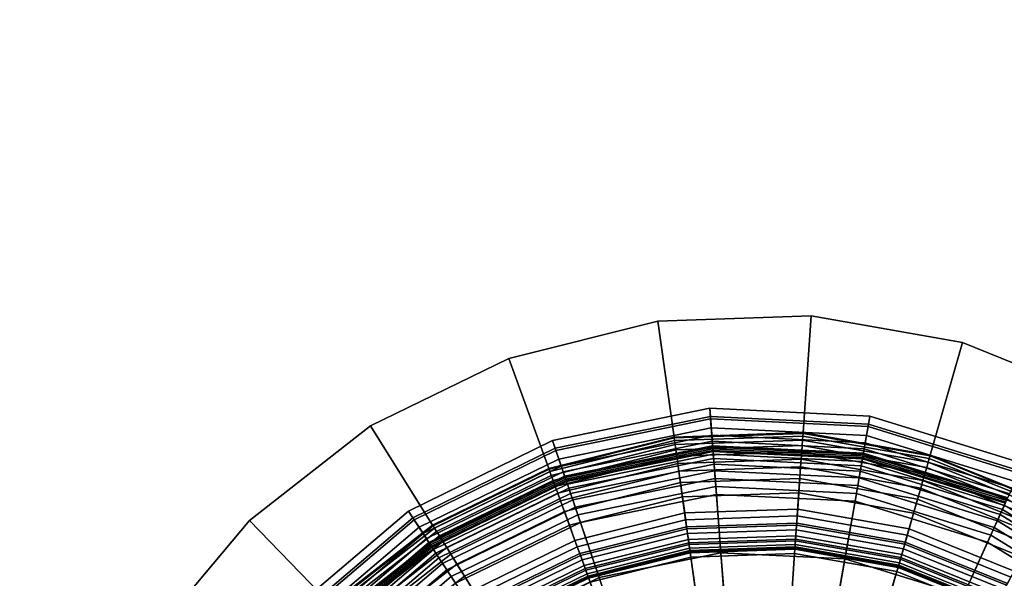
# Model space of a CAD drawing. Extents: x -43.1 to 43.1, y -41.3 to 41.3.
# Tile 98 of 256: x -18 to -16.1, y -7 to -5.9. Entities that reach past the tile are written whole.
import ezdxf

# ---------------------------------------------------------------- set-up
doc = ezdxf.new("R2010")
doc.units = 0
for name, color, linetype in [('LAMP', 7, 'CONTINUOUS'), ('LAMP_SUPPORT', 18, 'CONTINUOUS'), ('METAL_BASE', 254, 'CONTINUOUS')]:
    doc.layers.add(name, color=color, linetype=linetype)

msp = doc.modelspace()

# ---------------------------------------------------------------- linework, layer by layer
at = {"layer": 'LAMP'}
for points in [[(-17.0021, -6.7242, 15.8637), (-16.7025, -6.6626, 15.8637), (-16.7013, -6.6779, 15.9815), (-16.9972, -6.7386, 15.9815)], [(-16.9956, -6.7431, 15.6079), (-16.7009, -6.6826, 15.6079), (-16.7025, -6.6626, 15.8637), (-17.0021, -6.7242, 15.8637)], [(-16.7025, -6.6626, 15.8637), (-16.397, -6.6776, 15.8637), (-16.3996, -6.6926, 15.9815), (-16.7013, -6.6779, 15.9815)], [(-16.7009, -6.6826, 15.6079), (-16.4004, -6.6973, 15.6079), (-16.397, -6.6776, 15.8637), (-16.7025, -6.6626, 15.8637)], [(-16.9972, -6.7386, 15.9815), (-16.7013, -6.6779, 15.9815), (-16.6968, -6.7363, 16.1042), (-16.9783, -6.7941, 16.1042)], [(-16.7013, -6.6779, 15.9815), (-16.3996, -6.6926, 15.9815), (-16.4098, -6.7503, 16.1042), (-16.6968, -6.7363, 16.1042)], [(-16.4004, -6.6973, 15.6079), (-16.113, -6.7863, 15.6079), (-16.1048, -6.768, 15.8637), (-16.397, -6.6776, 15.8637)], [(-16.397, -6.6776, 15.8637), (-16.1048, -6.768, 15.8637), (-16.1111, -6.7819, 15.9815), (-16.3996, -6.6926, 15.9815)], [(-16.9901, -6.7593, 15.3235), (-16.6996, -6.6997, 15.3235), (-16.7009, -6.6826, 15.6079), (-16.9956, -6.7431, 15.6079)], [(-16.9855, -6.7728, 15.0232), (-16.6985, -6.7139, 15.0232), (-16.6996, -6.6997, 15.3235), (-16.9901, -6.7593, 15.3235)], [(-16.6996, -6.6997, 15.3235), (-16.4034, -6.7142, 15.3235), (-16.4004, -6.6973, 15.6079), (-16.7009, -6.6826, 15.6079)], [(-16.6985, -6.7139, 15.0232), (-16.4059, -6.7282, 15.0232), (-16.4034, -6.7142, 15.3235), (-16.6996, -6.6997, 15.3235)], [(-16.3996, -6.6926, 15.9815), (-16.1111, -6.7819, 15.9815), (-16.1353, -6.8353, 16.1042), (-16.4098, -6.7503, 16.1042)], [(-16.4034, -6.7142, 15.3235), (-16.1201, -6.8019, 15.3235), (-16.113, -6.7863, 15.6079), (-16.4004, -6.6973, 15.6079)], [(-16.9818, -6.7837, 14.7202), (-16.6976, -6.7253, 14.7202), (-16.6985, -6.7139, 15.0232), (-16.9855, -6.7728, 15.0232)], [(-16.6976, -6.7253, 14.7202), (-16.4079, -6.7395, 14.7202), (-16.4059, -6.7282, 15.0232), (-16.6985, -6.7139, 15.0232)], [(-16.4059, -6.7282, 15.0232), (-16.126, -6.8149, 15.0232), (-16.1201, -6.8019, 15.3235), (-16.4034, -6.7142, 15.3235)], [(-17.277, -6.8582, 15.8637), (-17.0021, -6.7242, 15.8637), (-16.9972, -6.7386, 15.9815), (-17.2686, -6.871, 15.9815)], [(-17.266, -6.875, 15.6079), (-16.9956, -6.7431, 15.6079), (-17.0021, -6.7242, 15.8637), (-17.277, -6.8582, 15.8637)], [(-16.9791, -6.7918, 14.4272), (-16.697, -6.7339, 14.4272), (-16.6976, -6.7253, 14.7202), (-16.9818, -6.7837, 14.7202)], [(-16.9772, -6.7973, 14.1573), (-16.6965, -6.7397, 14.1573), (-16.697, -6.7339, 14.4272), (-16.9791, -6.7918, 14.4272)], [(-16.9783, -6.7941, 16.1042), (-16.6968, -6.7363, 16.1042), (-16.6898, -6.8267, 16.2234), (-16.9491, -6.8799, 16.2234)], [(-16.697, -6.7339, 14.4272), (-16.4094, -6.7479, 14.4272), (-16.4079, -6.7395, 14.7202), (-16.6976, -6.7253, 14.7202)], [(-16.6965, -6.7397, 14.1573), (-16.4104, -6.7537, 14.1573), (-16.4094, -6.7479, 14.4272), (-16.697, -6.7339, 14.4272)], [(-16.6968, -6.7363, 16.1042), (-16.4098, -6.7503, 16.1042), (-16.4255, -6.8396, 16.2234), (-16.6898, -6.8267, 16.2234)], [(-16.4079, -6.7395, 14.7202), (-16.1307, -6.8253, 14.7202), (-16.126, -6.8149, 15.0232), (-16.4059, -6.7282, 15.0232)], [(-17.2686, -6.871, 15.9815), (-16.9972, -6.7386, 15.9815), (-16.9783, -6.7941, 16.1042), (-17.2365, -6.92, 16.1042)], [(-17.2566, -6.8893, 15.3235), (-16.9901, -6.7593, 15.3235), (-16.9956, -6.7431, 15.6079), (-17.266, -6.875, 15.6079)], [(-16.9762, -6.8002, 13.9233), (-16.6963, -6.7427, 13.9233), (-16.6965, -6.7397, 14.1573), (-16.9772, -6.7973, 14.1573)], [(-16.9756, -6.802, 13.9082), (-16.6961, -6.7447, 13.9082), (-16.6963, -6.7427, 13.9233), (-16.9762, -6.8002, 13.9233)], [(-16.9739, -6.8071, 13.8943), (-16.6957, -6.75, 13.8943), (-16.6961, -6.7447, 13.9082), (-16.9756, -6.802, 13.9082)], [(-16.9712, -6.8148, 13.8822), (-16.6951, -6.7582, 13.8822), (-16.6957, -6.75, 13.8943), (-16.9739, -6.8071, 13.8943)], [(-16.6963, -6.7427, 13.9233), (-16.4109, -6.7567, 13.9233), (-16.4104, -6.7537, 14.1573), (-16.6965, -6.7397, 14.1573)], [(-16.6961, -6.7447, 13.9082), (-16.4112, -6.7586, 13.9082), (-16.4109, -6.7567, 13.9233), (-16.6963, -6.7427, 13.9233)], [(-16.6957, -6.75, 13.8943), (-16.4122, -6.7638, 13.8943), (-16.4112, -6.7586, 13.9082), (-16.6961, -6.7447, 13.9082)], [(-16.6951, -6.7582, 13.8822), (-16.4136, -6.7719, 13.8822), (-16.4122, -6.7638, 13.8943), (-16.6957, -6.75, 13.8943)], [(-16.4098, -6.7503, 16.1042), (-16.1353, -6.8353, 16.1042), (-16.1727, -6.9178, 16.2234), (-16.4255, -6.8396, 16.2234)], [(-16.4112, -6.7586, 13.9082), (-16.1388, -6.843, 13.9082), (-16.138, -6.8412, 13.9233), (-16.4109, -6.7567, 13.9233)], [(-16.4109, -6.7567, 13.9233), (-16.138, -6.8412, 13.9233), (-16.1367, -6.8384, 14.1573), (-16.4104, -6.7537, 14.1573)], [(-16.4104, -6.7537, 14.1573), (-16.1367, -6.8384, 14.1573), (-16.1343, -6.8331, 14.4272), (-16.4094, -6.7479, 14.4272)], [(-16.4094, -6.7479, 14.4272), (-16.1343, -6.8331, 14.4272), (-16.1307, -6.8253, 14.7202), (-16.4079, -6.7395, 14.7202)], [(-17.2488, -6.9013, 15.0232), (-16.9855, -6.7728, 15.0232), (-16.9901, -6.7593, 15.3235), (-17.2566, -6.8893, 15.3235)], [(-17.2426, -6.9108, 14.7202), (-16.9818, -6.7837, 14.7202), (-16.9855, -6.7728, 15.0232), (-17.2488, -6.9013, 15.0232)], [(-16.9677, -6.825, 13.8722), (-16.6943, -6.7689, 13.8722), (-16.6951, -6.7582, 13.8822), (-16.9712, -6.8148, 13.8822)], [(-16.9636, -6.8371, 13.8647), (-16.6933, -6.7816, 13.8647), (-16.6943, -6.7689, 13.8722), (-16.9677, -6.825, 13.8722)], [(-16.6943, -6.7689, 13.8722), (-16.4155, -6.7825, 13.8722), (-16.4136, -6.7719, 13.8822), (-16.6951, -6.7582, 13.8822)], [(-16.6933, -6.7816, 13.8647), (-16.4177, -6.7951, 13.8647), (-16.4155, -6.7825, 13.8722), (-16.6943, -6.7689, 13.8722)], [(-16.4155, -6.7825, 13.8722), (-16.1488, -6.865, 13.8722), (-16.1443, -6.8553, 13.8822), (-16.4136, -6.7719, 13.8822)], [(-16.4136, -6.7719, 13.8822), (-16.1443, -6.8553, 13.8822), (-16.1409, -6.8478, 13.8943), (-16.4122, -6.7638, 13.8943)], [(-16.4122, -6.7638, 13.8943), (-16.1409, -6.8478, 13.8943), (-16.1388, -6.843, 13.9082), (-16.4112, -6.7586, 13.9082)], [(-17.2379, -6.918, 14.4272), (-16.9791, -6.7918, 14.4272), (-16.9818, -6.7837, 14.7202), (-17.2426, -6.9108, 14.7202)], [(-17.2347, -6.9229, 14.1573), (-16.9772, -6.7973, 14.1573), (-16.9791, -6.7918, 14.4272), (-17.2379, -6.918, 14.4272)], [(-17.2365, -6.92, 16.1042), (-16.9783, -6.7941, 16.1042), (-16.9491, -6.8799, 16.2234), (-17.1869, -6.9959, 16.2234)], [(-16.959, -6.8507, 13.8601), (-16.6922, -6.796, 13.8601), (-16.6933, -6.7816, 13.8647), (-16.9636, -6.8371, 13.8647)], [(-16.6922, -6.796, 13.8601), (-16.4202, -6.8093, 13.8601), (-16.4177, -6.7951, 13.8647), (-16.6933, -6.7816, 13.8647)], [(-16.4177, -6.7951, 13.8647), (-16.1541, -6.8767, 13.8647), (-16.1488, -6.865, 13.8722), (-16.4155, -6.7825, 13.8722)], [(-17.233, -6.9255, 13.9233), (-16.9762, -6.8002, 13.9233), (-16.9772, -6.7973, 14.1573), (-17.2347, -6.9229, 14.1573)], [(-17.2319, -6.9271, 13.9082), (-16.9756, -6.802, 13.9082), (-16.9762, -6.8002, 13.9233), (-17.233, -6.9255, 13.9233)], [(-17.229, -6.9315, 13.8943), (-16.9739, -6.8071, 13.8943), (-16.9756, -6.802, 13.9082), (-17.2319, -6.9271, 13.9082)], [(-17.2245, -6.9384, 13.8822), (-16.9712, -6.8148, 13.8822), (-16.9739, -6.8071, 13.8943), (-17.229, -6.9315, 13.8943)], [(-16.9539, -6.8655, 13.8588), (-16.691, -6.8116, 13.8588), (-16.6922, -6.796, 13.8601), (-16.959, -6.8507, 13.8601)], [(-16.875, -7.0973, 13.8664), (-16.6722, -7.0557, 13.8664), (-16.691, -6.8116, 13.8588), (-16.9539, -6.8655, 13.8588)], [(-16.691, -6.8116, 13.8588), (-16.4229, -6.8247, 13.8588), (-16.4202, -6.8093, 13.8601), (-16.6922, -6.796, 13.8601)], [(-16.6722, -7.0557, 13.8664), (-16.4654, -7.0658, 13.8664), (-16.4229, -6.8247, 13.8588), (-16.691, -6.8116, 13.8588)], [(-16.4229, -6.8247, 13.8588), (-16.1665, -6.9041, 13.8588), (-16.16, -6.8898, 13.8601), (-16.4202, -6.8093, 13.8601)], [(-16.4202, -6.8093, 13.8601), (-16.16, -6.8898, 13.8601), (-16.1541, -6.8767, 13.8647), (-16.4177, -6.7951, 13.8647)], [(-17.2187, -6.9474, 13.8722), (-16.9677, -6.825, 13.8722), (-16.9712, -6.8148, 13.8822), (-17.2245, -6.9384, 13.8822)], [(-17.2117, -6.9581, 13.8647), (-16.9636, -6.8371, 13.8647), (-16.9677, -6.825, 13.8722), (-17.2187, -6.9474, 13.8722)], [(-16.9491, -6.8799, 16.2234), (-16.6898, -6.8267, 16.2234), (-16.6813, -6.9376, 16.3306), (-16.9132, -6.9852, 16.3306)], [(-16.6898, -6.8267, 16.2234), (-16.4255, -6.8396, 16.2234), (-16.4449, -6.9492, 16.3306), (-16.6813, -6.9376, 16.3306)], [(-16.4654, -7.0658, 13.8664), (-16.2676, -7.1271, 13.8664), (-16.1665, -6.9041, 13.8588), (-16.4229, -6.8247, 13.8588)], [(-17.2038, -6.9701, 13.8601), (-16.959, -6.8507, 13.8601), (-16.9636, -6.8371, 13.8647), (-17.2117, -6.9581, 13.8647)], [(-17.1952, -6.9832, 13.8588), (-16.9539, -6.8655, 13.8588), (-16.959, -6.8507, 13.8601), (-17.2038, -6.9701, 13.8601)], [(-16.4255, -6.8396, 16.2234), (-16.1727, -6.9178, 16.2234), (-16.2187, -7.0192, 16.3306), (-16.4449, -6.9492, 16.3306)], [(-16.1353, -6.8353, 16.1042), (-15.8905, -6.9859, 16.1042), (-15.9473, -7.0565, 16.2234), (-16.1727, -6.9178, 16.2234)], [(-16.1443, -6.8553, 13.8822), (-15.9043, -7.003, 13.8822), (-15.8991, -6.9966, 13.8943), (-16.1409, -6.8478, 13.8943)], [(-17.5099, -7.0565, 15.8637), (-17.277, -6.8582, 15.8637), (-17.2686, -6.871, 15.9815), (-17.4987, -7.0668, 15.9815)], [(-17.4951, -7.07, 15.6079), (-17.266, -6.875, 15.6079), (-17.277, -6.8582, 15.8637), (-17.5099, -7.0565, 15.8637)], [(-17.0611, -7.1881, 13.8664), (-16.875, -7.0973, 13.8664), (-16.9539, -6.8655, 13.8588), (-17.1952, -6.9832, 13.8588)], [(-16.1541, -6.8767, 13.8647), (-15.919, -7.0213, 13.8647), (-15.911, -7.0113, 13.8722), (-16.1488, -6.865, 13.8722)], [(-16.1488, -6.865, 13.8722), (-15.911, -7.0113, 13.8722), (-15.9043, -7.003, 13.8822), (-16.1443, -6.8553, 13.8822)], [(-17.4987, -7.0668, 15.9815), (-17.2686, -6.871, 15.9815), (-17.2365, -6.92, 16.1042), (-17.4554, -7.1063, 16.1042)], [(-17.4825, -7.0815, 15.3235), (-17.2566, -6.8893, 15.3235), (-17.266, -6.875, 15.6079), (-17.4951, -7.07, 15.6079)], [(-17.1869, -6.9959, 16.2234), (-16.9491, -6.8799, 16.2234), (-16.9132, -6.9852, 16.3306), (-17.126, -7.089, 16.3306)], [(-16.16, -6.8898, 13.8601), (-15.9281, -7.0325, 13.8601), (-15.919, -7.0213, 13.8647), (-16.1541, -6.8767, 13.8647)], [(-17.4719, -7.0912, 15.0232), (-17.2488, -6.9013, 15.0232), (-17.2566, -6.8893, 15.3235), (-17.4825, -7.0815, 15.3235)], [(-17.4635, -7.0988, 14.7202), (-17.2426, -6.9108, 14.7202), (-17.2488, -6.9013, 15.0232), (-17.4719, -7.0912, 15.0232)], [(-16.2676, -7.1271, 13.8664), (-16.0913, -7.2355, 13.8664), (-15.9379, -7.0447, 13.8588), (-16.1665, -6.9041, 13.8588)], [(-16.1665, -6.9041, 13.8588), (-15.9379, -7.0447, 13.8588), (-15.9281, -7.0325, 13.8601), (-16.16, -6.8898, 13.8601)], [(-17.4572, -7.1047, 14.4272), (-17.2379, -6.918, 14.4272), (-17.2426, -6.9108, 14.7202), (-17.4635, -7.0988, 14.7202)], [(-17.4529, -7.1086, 14.1573), (-17.2347, -6.9229, 14.1573), (-17.2379, -6.918, 14.4272), (-17.4572, -7.1047, 14.4272)], [(-17.4554, -7.1063, 16.1042), (-17.2365, -6.92, 16.1042), (-17.1869, -6.9959, 16.2234), (-17.3884, -7.1674, 16.2234)], [(-17.4506, -7.1106, 13.9233), (-17.233, -6.9255, 13.9233), (-17.2347, -6.9229, 14.1573), (-17.4529, -7.1086, 14.1573)], [(-17.4492, -7.112, 13.9082), (-17.2319, -6.9271, 13.9082), (-17.233, -6.9255, 13.9233), (-17.4506, -7.1106, 13.9233)], [(-16.1727, -6.9178, 16.2234), (-15.9473, -7.0565, 16.2234), (-16.0171, -7.1433, 16.3306), (-16.2187, -7.0192, 16.3306)], [(-17.4452, -7.1155, 13.8943), (-17.229, -6.9315, 13.8943), (-17.2319, -6.9271, 13.9082), (-17.4492, -7.112, 13.9082)], [(-17.4392, -7.1211, 13.8822), (-17.2245, -6.9384, 13.8822), (-17.229, -6.9315, 13.8943), (-17.4452, -7.1155, 13.8943)], [(-17.4313, -7.1283, 13.8722), (-17.2187, -6.9474, 13.8722), (-17.2245, -6.9384, 13.8822), (-17.4392, -7.1211, 13.8822)], [(-16.9132, -6.9852, 16.3306), (-16.6813, -6.9376, 16.3306), (-16.672, -7.0579, 16.4176), (-16.8743, -7.0994, 16.4176)], [(-16.6813, -6.9376, 16.3306), (-16.4449, -6.9492, 16.3306), (-16.4658, -7.068, 16.4176), (-16.672, -7.0579, 16.4176)], [(-17.4218, -7.1369, 13.8647), (-17.2117, -6.9581, 13.8647), (-17.2187, -6.9474, 13.8722), (-17.4313, -7.1283, 13.8722)], [(-17.4112, -7.1466, 13.8601), (-17.2038, -6.9701, 13.8601), (-17.2117, -6.9581, 13.8647), (-17.4218, -7.1369, 13.8647)], [(-16.4449, -6.9492, 16.3306), (-16.2187, -7.0192, 16.3306), (-16.2685, -7.129, 16.4176), (-16.4658, -7.068, 16.4176)], [(-17.3996, -7.1572, 13.8588), (-17.1952, -6.9832, 13.8588), (-17.2038, -6.9701, 13.8601), (-17.4112, -7.1466, 13.8601)], [(-17.2188, -7.3223, 13.8664), (-17.0611, -7.1881, 13.8664), (-17.1952, -6.9832, 13.8588), (-17.3996, -7.1572, 13.8588)], [(-17.126, -7.089, 16.3306), (-16.9132, -6.9852, 16.3306), (-16.8743, -7.0994, 16.4176), (-17.0599, -7.1899, 16.4176)]]:
    msp.add_3dface(points, dxfattribs=at)
at = {"layer": 'LAMP_SUPPORT'}
for points in [[(-16.7706, -6.7174, 10.2099), (-17.0095, -6.777, 10.2099), (-17.0089, -6.7786, 10.1948), (-16.7704, -6.7191, 10.1948)], [(-16.7706, -6.7174, 13.6738), (-17.0095, -6.777, 13.6738), (-17.0095, -6.777, 10.2099), (-16.7706, -6.7174, 10.2099)], [(-16.7704, -6.7191, 13.6888), (-17.0089, -6.7786, 13.6888), (-17.0095, -6.777, 13.6738), (-16.7706, -6.7174, 13.6738)], [(-16.7704, -6.7191, 10.1948), (-17.0089, -6.7786, 10.1948), (-17.0072, -6.7832, 10.181), (-16.7697, -6.724, 10.181)], [(-16.7697, -6.724, 13.7026), (-17.0072, -6.7832, 13.7026), (-17.0089, -6.7786, 13.6888), (-16.7704, -6.7191, 13.6888)], [(-16.5246, -6.7088, 10.2099), (-16.7706, -6.7174, 10.2099), (-16.7704, -6.7191, 10.1948), (-16.5247, -6.7105, 10.1948)], [(-16.5246, -6.7088, 13.6738), (-16.7706, -6.7174, 13.6738), (-16.7706, -6.7174, 10.2099), (-16.5246, -6.7088, 10.2099)], [(-16.5247, -6.7105, 13.6888), (-16.7704, -6.7191, 13.6888), (-16.7706, -6.7174, 13.6738), (-16.5246, -6.7088, 13.6738)], [(-16.5247, -6.7105, 10.1948), (-16.7704, -6.7191, 10.1948), (-16.7697, -6.724, 10.181), (-16.5251, -6.7155, 10.181)], [(-16.5251, -6.7155, 13.7026), (-16.7697, -6.724, 13.7026), (-16.7704, -6.7191, 13.6888), (-16.5247, -6.7105, 13.6888)], [(-16.5251, -6.7155, 10.181), (-16.7697, -6.724, 10.181), (-16.7686, -6.7317, 10.1688), (-16.5256, -6.7232, 10.1688)], [(-16.5256, -6.7232, 13.7148), (-16.7686, -6.7317, 13.7148), (-16.7697, -6.724, 13.7026), (-16.5251, -6.7155, 13.7026)], [(-16.284, -6.758, 10.181), (-16.5251, -6.7155, 10.181), (-16.5256, -6.7232, 10.1688), (-16.2861, -6.7654, 10.1688)], [(-16.2861, -6.7654, 13.7148), (-16.5256, -6.7232, 13.7148), (-16.5251, -6.7155, 13.7026), (-16.284, -6.758, 13.7026)], [(-16.2826, -6.7532, 10.1948), (-16.5247, -6.7105, 10.1948), (-16.5251, -6.7155, 10.181), (-16.284, -6.758, 10.181)], [(-16.284, -6.758, 13.7026), (-16.5251, -6.7155, 13.7026), (-16.5247, -6.7105, 13.6888), (-16.2826, -6.7532, 13.6888)], [(-16.2821, -6.7516, 10.2099), (-16.5246, -6.7088, 10.2099), (-16.5247, -6.7105, 10.1948), (-16.2826, -6.7532, 10.1948)], [(-16.2826, -6.7532, 13.6888), (-16.5247, -6.7105, 13.6888), (-16.5246, -6.7088, 13.6738), (-16.2821, -6.7516, 13.6738)], [(-16.2821, -6.7516, 13.6738), (-16.5246, -6.7088, 13.6738), (-16.5246, -6.7088, 10.2099), (-16.2821, -6.7516, 10.2099)], [(-16.7697, -6.724, 10.181), (-17.0072, -6.7832, 10.181), (-17.0046, -6.7905, 10.1688), (-16.7686, -6.7317, 10.1688)], [(-16.7686, -6.7317, 13.7148), (-17.0046, -6.7905, 13.7148), (-17.0072, -6.7832, 13.7026), (-16.7697, -6.724, 13.7026)], [(-16.7686, -6.7317, 10.1688), (-17.0046, -6.7905, 10.1688), (-17.0011, -6.8001, 10.1587), (-16.7672, -6.7418, 10.1587)], [(-16.7672, -6.7418, 13.725), (-17.0011, -6.8001, 13.725), (-17.0046, -6.7905, 13.7148), (-16.7686, -6.7317, 13.7148)], [(-16.5256, -6.7232, 10.1688), (-16.7686, -6.7317, 10.1688), (-16.7672, -6.7418, 10.1587), (-16.5263, -6.7334, 10.1587)], [(-16.5263, -6.7334, 13.725), (-16.7672, -6.7418, 13.725), (-16.7686, -6.7317, 13.7148), (-16.5256, -6.7232, 13.7148)], [(-16.5263, -6.7334, 10.1587), (-16.7672, -6.7418, 10.1587), (-16.7655, -6.7538, 10.1509), (-16.5272, -6.7455, 10.1509)], [(-16.5272, -6.7455, 13.7328), (-16.7655, -6.7538, 13.7328), (-16.7672, -6.7418, 13.725), (-16.5263, -6.7334, 13.725)], [(-16.2889, -6.7752, 10.1587), (-16.5263, -6.7334, 10.1587), (-16.5272, -6.7455, 10.1509), (-16.2923, -6.7869, 10.1509)], [(-16.2923, -6.7869, 13.7328), (-16.5272, -6.7455, 13.7328), (-16.5263, -6.7334, 13.725), (-16.2889, -6.7752, 13.725)], [(-16.2861, -6.7654, 10.1688), (-16.5256, -6.7232, 10.1688), (-16.5263, -6.7334, 10.1587), (-16.2889, -6.7752, 10.1587)], [(-16.2889, -6.7752, 13.725), (-16.5263, -6.7334, 13.725), (-16.5256, -6.7232, 13.7148), (-16.2861, -6.7654, 13.7148)], [(-16.7672, -6.7418, 10.1587), (-17.0011, -6.8001, 10.1587), (-16.9969, -6.8115, 10.1509), (-16.7655, -6.7538, 10.1509)], [(-16.7655, -6.7538, 13.7328), (-16.9969, -6.8115, 13.7328), (-17.0011, -6.8001, 13.725), (-16.7672, -6.7418, 13.725)], [(-16.7655, -6.7538, 10.1509), (-16.9969, -6.8115, 10.1509), (-16.9922, -6.8245, 10.146), (-16.7636, -6.7675, 10.146)], [(-16.7636, -6.7675, 13.7377), (-16.9922, -6.8245, 13.7377), (-16.9969, -6.8115, 13.7328), (-16.7655, -6.7538, 13.7328)], [(-16.5272, -6.7455, 10.1509), (-16.7655, -6.7538, 10.1509), (-16.7636, -6.7675, 10.146), (-16.5281, -6.7593, 10.146)], [(-16.5281, -6.7593, 13.7377), (-16.7636, -6.7675, 13.7377), (-16.7655, -6.7538, 13.7328), (-16.5272, -6.7455, 13.7328)], [(-16.2923, -6.7869, 10.1509), (-16.5272, -6.7455, 10.1509), (-16.5281, -6.7593, 10.146), (-16.2961, -6.8002, 10.146)], [(-16.2961, -6.8002, 13.7377), (-16.5281, -6.7593, 13.7377), (-16.5272, -6.7455, 13.7328), (-16.2923, -6.7869, 13.7328)], [(-16.0547, -6.8453, 10.1948), (-16.2826, -6.7532, 10.1948), (-16.284, -6.758, 10.181), (-16.057, -6.8497, 10.181)], [(-16.057, -6.8497, 13.7026), (-16.284, -6.758, 13.7026), (-16.2826, -6.7532, 13.6888), (-16.0547, -6.8453, 13.6888)], [(-16.0539, -6.8438, 10.2099), (-16.2821, -6.7516, 10.2099), (-16.2826, -6.7532, 10.1948), (-16.0547, -6.8453, 10.1948)], [(-16.0547, -6.8453, 13.6888), (-16.2826, -6.7532, 13.6888), (-16.2821, -6.7516, 13.6738), (-16.0539, -6.8438, 13.6738)], [(-16.0539, -6.8438, 13.6738), (-16.2821, -6.7516, 13.6738), (-16.2821, -6.7516, 10.2099), (-16.0539, -6.8438, 10.2099)], [(-16.7636, -6.7675, 10.146), (-16.9922, -6.8245, 10.146), (-16.9871, -6.8387, 10.1442), (-16.7615, -6.7824, 10.1442)], [(-16.7615, -6.7824, 13.7394), (-16.9871, -6.8387, 13.7394), (-16.9922, -6.8245, 13.7377), (-16.7636, -6.7675, 13.7377)], [(-16.5281, -6.7593, 10.146), (-16.7636, -6.7675, 10.146), (-16.7615, -6.7824, 10.1442), (-16.5292, -6.7743, 10.1442)], [(-16.5292, -6.7743, 13.7394), (-16.7615, -6.7824, 13.7394), (-16.7636, -6.7675, 13.7377), (-16.5281, -6.7593, 13.7377)], [(-16.5292, -6.7743, 10.1442), (-16.7615, -6.7824, 10.1442), (-16.7584, -6.8042, 10.1425), (-16.5307, -6.7962, 10.1425)], [(-16.5357, -6.8673, 13.7394), (-16.7485, -6.8748, 13.7394), (-16.7615, -6.7824, 13.7394), (-16.5292, -6.7743, 13.7394)], [(-16.3259, -6.9043, 13.7394), (-16.5357, -6.8673, 13.7394), (-16.5292, -6.7743, 13.7394), (-16.3002, -6.8147, 13.7394)], [(-16.3002, -6.8147, 10.1442), (-16.5292, -6.7743, 10.1442), (-16.5307, -6.7962, 10.1425), (-16.3063, -6.8358, 10.1425)], [(-16.2961, -6.8002, 10.146), (-16.5281, -6.7593, 10.146), (-16.5292, -6.7743, 10.1442), (-16.3002, -6.8147, 10.1442)], [(-16.3002, -6.8147, 13.7394), (-16.5292, -6.7743, 13.7394), (-16.5281, -6.7593, 13.7377), (-16.2961, -6.8002, 13.7377)], [(-16.0654, -6.8655, 10.1587), (-16.2889, -6.7752, 10.1587), (-16.2923, -6.7869, 10.1509), (-16.0711, -6.8763, 10.1509)], [(-16.0711, -6.8763, 13.7328), (-16.2923, -6.7869, 13.7328), (-16.2889, -6.7752, 13.725), (-16.0654, -6.8655, 13.725)], [(-16.0606, -6.8565, 10.1688), (-16.2861, -6.7654, 10.1688), (-16.2889, -6.7752, 10.1587), (-16.0654, -6.8655, 10.1587)], [(-16.0654, -6.8655, 13.725), (-16.2889, -6.7752, 13.725), (-16.2861, -6.7654, 13.7148), (-16.0606, -6.8565, 13.7148)], [(-16.057, -6.8497, 10.181), (-16.284, -6.758, 10.181), (-16.2861, -6.7654, 10.1688), (-16.0606, -6.8565, 10.1688)], [(-16.0606, -6.8565, 13.7148), (-16.2861, -6.7654, 13.7148), (-16.284, -6.758, 13.7026), (-16.057, -6.8497, 13.7026)], [(-17.0095, -6.777, 10.2099), (-17.2308, -6.8849, 10.2099), (-17.2299, -6.8864, 10.1948), (-17.0089, -6.7786, 10.1948)], [(-17.0095, -6.777, 13.6738), (-17.2308, -6.8849, 13.6738), (-17.2308, -6.8849, 10.2099), (-17.0095, -6.777, 10.2099)], [(-17.0089, -6.7786, 13.6888), (-17.2299, -6.8864, 13.6888), (-17.2308, -6.8849, 13.6738), (-17.0095, -6.777, 13.6738)], [(-17.0089, -6.7786, 10.1948), (-17.2299, -6.8864, 10.1948), (-17.2273, -6.8906, 10.181), (-17.0072, -6.7832, 10.181)], [(-17.0072, -6.7832, 13.7026), (-17.2273, -6.8906, 13.7026), (-17.2299, -6.8864, 13.6888), (-17.0089, -6.7786, 13.6888)], [(-17.0072, -6.7832, 10.181), (-17.2273, -6.8906, 10.181), (-17.2231, -6.8971, 10.1688), (-17.0046, -6.7905, 10.1688)], [(-17.0046, -6.7905, 13.7148), (-17.2231, -6.8971, 13.7148), (-17.2273, -6.8906, 13.7026), (-17.0072, -6.7832, 13.7026)], [(-17.0046, -6.7905, 10.1688), (-17.2231, -6.8971, 10.1688), (-17.2178, -6.9058, 10.1587), (-17.0011, -6.8001, 10.1587)], [(-17.0011, -6.8001, 13.725), (-17.2178, -6.9058, 13.725), (-17.2231, -6.8971, 13.7148), (-17.0046, -6.7905, 13.7148)], [(-16.7615, -6.7824, 10.1442), (-16.9871, -6.8387, 10.1442), (-16.9795, -6.8593, 10.1425), (-16.7584, -6.8042, 10.1425)], [(-16.7485, -6.8748, 13.7394), (-16.9552, -6.9263, 13.7394), (-16.9871, -6.8387, 13.7394), (-16.7615, -6.7824, 13.7394)], [(-16.0711, -6.8763, 10.1509), (-16.2923, -6.7869, 10.1509), (-16.2961, -6.8002, 10.146), (-16.0776, -6.8885, 10.146)], [(-16.0776, -6.8885, 13.7377), (-16.2961, -6.8002, 13.7377), (-16.2923, -6.7869, 13.7328), (-16.0711, -6.8763, 13.7328)], [(-17.0011, -6.8001, 10.1587), (-17.2178, -6.9058, 10.1587), (-17.2113, -6.9161, 10.1509), (-16.9969, -6.8115, 10.1509)], [(-16.9969, -6.8115, 13.7328), (-17.2113, -6.9161, 13.7328), (-17.2178, -6.9058, 13.725), (-17.0011, -6.8001, 13.725)], [(-16.9969, -6.8115, 10.1509), (-17.2113, -6.9161, 10.1509), (-17.204, -6.9278, 10.146), (-16.9922, -6.8245, 10.146)], [(-16.9922, -6.8245, 13.7377), (-17.204, -6.9278, 13.7377), (-17.2113, -6.9161, 13.7328), (-16.9969, -6.8115, 13.7328)], [(-16.7584, -6.8042, 10.1425), (-16.9795, -6.8593, 10.1425), (-16.9701, -6.8852, 10.1378), (-16.7546, -6.8314, 10.1378)], [(-16.5307, -6.7962, 10.1425), (-16.7584, -6.8042, 10.1425), (-16.7546, -6.8314, 10.1378), (-16.5326, -6.8237, 10.1378)], [(-16.3063, -6.8358, 10.1425), (-16.5307, -6.7962, 10.1425), (-16.5326, -6.8237, 10.1378), (-16.3139, -6.8622, 10.1378)], [(-16.0776, -6.8885, 10.146), (-16.2961, -6.8002, 10.146), (-16.3002, -6.8147, 10.1442), (-16.0847, -6.9018, 10.1442)], [(-16.0847, -6.9018, 13.7394), (-16.3002, -6.8147, 13.7394), (-16.2961, -6.8002, 13.7377), (-16.0776, -6.8885, 13.7377)], [(-16.9922, -6.8245, 10.146), (-17.204, -6.9278, 10.146), (-17.196, -6.9406, 10.1442), (-16.9871, -6.8387, 10.1442)], [(-16.9871, -6.8387, 13.7394), (-17.196, -6.9406, 13.7394), (-17.204, -6.9278, 13.7377), (-16.9922, -6.8245, 13.7377)], [(-16.7546, -6.8314, 10.1378), (-16.9701, -6.8852, 10.1378), (-16.9596, -6.9141, 10.1302), (-16.7503, -6.862, 10.1302)], [(-16.5326, -6.8237, 10.1378), (-16.7546, -6.8314, 10.1378), (-16.7503, -6.862, 10.1302), (-16.5348, -6.8544, 10.1302)], [(-16.3139, -6.8622, 10.1378), (-16.5326, -6.8237, 10.1378), (-16.5348, -6.8544, 10.1302), (-16.3224, -6.8919, 10.1302)], [(-16.1285, -6.9841, 13.7394), (-16.3259, -6.9043, 13.7394), (-16.3002, -6.8147, 13.7394), (-16.0847, -6.9018, 13.7394)], [(-16.0847, -6.9018, 10.1442), (-16.3002, -6.8147, 10.1442), (-16.3063, -6.8358, 10.1425), (-16.095, -6.9212, 10.1425)], [(-16.9871, -6.8387, 10.1442), (-17.196, -6.9406, 10.1442), (-17.1844, -6.9592, 10.1425), (-16.9795, -6.8593, 10.1425)], [(-16.9552, -6.9263, 13.7394), (-17.1466, -7.0197, 13.7394), (-17.196, -6.9406, 13.7394), (-16.9871, -6.8387, 13.7394)], [(-16.095, -6.9212, 10.1425), (-16.3063, -6.8358, 10.1425), (-16.3139, -6.8622, 10.1378), (-16.1079, -6.9455, 10.1378)], [(-16.9795, -6.8593, 10.1425), (-17.1844, -6.9592, 10.1425), (-17.1698, -6.9825, 10.1378), (-16.9701, -6.8852, 10.1378)], [(-16.7503, -6.862, 10.1302), (-16.9596, -6.9141, 10.1302), (-16.9491, -6.9429, 10.1202), (-16.7461, -6.8923, 10.1202)], [(-16.5348, -6.8544, 10.1302), (-16.7503, -6.862, 10.1302), (-16.7461, -6.8923, 10.1202), (-16.5369, -6.885, 10.1202)], [(-16.5366, -6.8813, 13.7378), (-16.7466, -6.8886, 13.7378), (-16.7485, -6.8748, 13.7394), (-16.5357, -6.8673, 13.7394)], [(-16.3224, -6.8919, 10.1302), (-16.5348, -6.8544, 10.1302), (-16.5369, -6.885, 10.1202), (-16.3308, -6.9213, 10.1202)], [(-16.3298, -6.9177, 13.7378), (-16.5366, -6.8813, 13.7378), (-16.5357, -6.8673, 13.7394), (-16.3259, -6.9043, 13.7394)], [(-16.1079, -6.9455, 10.1378), (-16.3139, -6.8622, 10.1378), (-16.3224, -6.8919, 10.1302), (-16.1224, -6.9727, 10.1302)], [(-17.2308, -6.8849, 10.2099), (-17.4248, -7.0365, 10.2099), (-17.4236, -7.0377, 10.1948), (-17.2299, -6.8864, 10.1948)], [(-17.2308, -6.8849, 13.6738), (-17.4248, -7.0365, 13.6738), (-17.4248, -7.0365, 10.2099), (-17.2308, -6.8849, 10.2099)], [(-17.2299, -6.8864, 13.6888), (-17.4236, -7.0377, 13.6888), (-17.4248, -7.0365, 13.6738), (-17.2308, -6.8849, 13.6738)], [(-17.2299, -6.8864, 10.1948), (-17.4236, -7.0377, 10.1948), (-17.4202, -7.0413, 10.181), (-17.2273, -6.8906, 10.181)], [(-17.2273, -6.8906, 13.7026), (-17.4202, -7.0413, 13.7026), (-17.4236, -7.0377, 13.6888), (-17.2299, -6.8864, 13.6888)], [(-16.9701, -6.8852, 10.1378), (-17.1698, -6.9825, 10.1378), (-17.1534, -7.0087, 10.1302), (-16.9596, -6.9141, 10.1302)], [(-16.7466, -6.8886, 13.7378), (-16.9504, -6.9394, 13.7378), (-16.9552, -6.9263, 13.7394), (-16.7485, -6.8748, 13.7394)], [(-16.7448, -6.9013, 13.7333), (-16.946, -6.9515, 13.7333), (-16.9504, -6.9394, 13.7378), (-16.7466, -6.8886, 13.7378)], [(-16.5375, -6.894, 13.7333), (-16.7448, -6.9013, 13.7333), (-16.7466, -6.8886, 13.7378), (-16.5366, -6.8813, 13.7378)], [(-16.5369, -6.885, 10.1202), (-16.7461, -6.8923, 10.1202), (-16.7423, -6.9187, 10.1081), (-16.5388, -6.9116, 10.1081)], [(-16.3308, -6.9213, 10.1202), (-16.5369, -6.885, 10.1202), (-16.5388, -6.9116, 10.1081), (-16.3382, -6.947, 10.1081)], [(-16.3333, -6.9301, 13.7333), (-16.5375, -6.894, 13.7333), (-16.5366, -6.8813, 13.7378), (-16.3298, -6.9177, 13.7378)], [(-17.2273, -6.8906, 10.181), (-17.4202, -7.0413, 10.181), (-17.4148, -7.0468, 10.1688), (-17.2231, -6.8971, 10.1688)], [(-17.2231, -6.8971, 13.7148), (-17.4148, -7.0468, 13.7148), (-17.4202, -7.0413, 13.7026), (-17.2273, -6.8906, 13.7026)], [(-17.2231, -6.8971, 10.1688), (-17.4148, -7.0468, 10.1688), (-17.4077, -7.0542, 10.1587), (-17.2178, -6.9058, 10.1587)], [(-17.2178, -6.9058, 13.725), (-17.4077, -7.0542, 13.725), (-17.4148, -7.0468, 13.7148), (-17.2231, -6.8971, 13.7148)], [(-17.2178, -6.9058, 10.1587), (-17.4077, -7.0542, 10.1587), (-17.3992, -7.0629, 10.1509), (-17.2113, -6.9161, 10.1509)], [(-17.2113, -6.9161, 13.7328), (-17.3992, -7.0629, 13.7328), (-17.4077, -7.0542, 13.725), (-17.2178, -6.9058, 13.725)], [(-16.7461, -6.8923, 10.1202), (-16.9491, -6.9429, 10.1202), (-16.94, -6.968, 10.1081), (-16.7423, -6.9187, 10.1081)], [(-16.7432, -6.9125, 13.7261), (-16.9421, -6.9621, 13.7261), (-16.946, -6.9515, 13.7333), (-16.7448, -6.9013, 13.7333)], [(-16.5383, -6.9053, 13.7261), (-16.7432, -6.9125, 13.7261), (-16.7448, -6.9013, 13.7333), (-16.5375, -6.894, 13.7333)], [(-16.539, -6.9148, 13.7167), (-16.7419, -6.9218, 13.7167), (-16.7432, -6.9125, 13.7261), (-16.5383, -6.9053, 13.7261)], [(-16.339, -6.95, 13.7167), (-16.539, -6.9148, 13.7167), (-16.5383, -6.9053, 13.7261), (-16.3364, -6.9409, 13.7261)], [(-16.3364, -6.9409, 13.7261), (-16.5383, -6.9053, 13.7261), (-16.5375, -6.894, 13.7333), (-16.3333, -6.9301, 13.7333)], [(-16.1224, -6.9727, 10.1302), (-16.3224, -6.8919, 10.1302), (-16.3308, -6.9213, 10.1202), (-16.1368, -6.9997, 10.1202)], [(-16.135, -6.9964, 13.7378), (-16.3298, -6.9177, 13.7378), (-16.3259, -6.9043, 13.7394), (-16.1285, -6.9841, 13.7394)], [(-17.2113, -6.9161, 10.1509), (-17.3992, -7.0629, 10.1509), (-17.3896, -7.0729, 10.146), (-17.204, -6.9278, 10.146)], [(-17.204, -6.9278, 13.7377), (-17.3896, -7.0729, 13.7377), (-17.3992, -7.0629, 13.7328), (-17.2113, -6.9161, 13.7328)], [(-16.9596, -6.9141, 10.1302), (-17.1534, -7.0087, 10.1302), (-17.1372, -7.0346, 10.1202), (-16.9491, -6.9429, 10.1202)], [(-16.7419, -6.9218, 13.7167), (-16.9389, -6.971, 13.7167), (-16.9421, -6.9621, 13.7261), (-16.7432, -6.9125, 13.7261)], [(-16.7423, -6.9187, 10.1081), (-16.94, -6.968, 10.1081), (-16.9334, -6.9862, 10.0942), (-16.7396, -6.9379, 10.0942)], [(-16.7409, -6.929, 13.7054), (-16.9364, -6.9777, 13.7054), (-16.9389, -6.971, 13.7167), (-16.7419, -6.9218, 13.7167)], [(-16.5388, -6.9116, 10.1081), (-16.7423, -6.9187, 10.1081), (-16.7396, -6.9379, 10.0942), (-16.5401, -6.9309, 10.0942)], [(-16.5395, -6.9219, 13.7054), (-16.7409, -6.929, 13.7054), (-16.7419, -6.9218, 13.7167), (-16.539, -6.9148, 13.7167)], [(-16.5398, -6.9265, 13.6925), (-16.7403, -6.9335, 13.6925), (-16.7409, -6.929, 13.7054), (-16.5395, -6.9219, 13.7054)], [(-16.3382, -6.947, 10.1081), (-16.5388, -6.9116, 10.1081), (-16.5401, -6.9309, 10.0942), (-16.3435, -6.9656, 10.0942)], [(-16.3423, -6.9614, 13.6925), (-16.5398, -6.9265, 13.6925), (-16.5395, -6.9219, 13.7054), (-16.341, -6.9569, 13.7054)], [(-16.341, -6.9569, 13.7054), (-16.5395, -6.9219, 13.7054), (-16.539, -6.9148, 13.7167), (-16.339, -6.95, 13.7167)], [(-16.1368, -6.9997, 10.1202), (-16.3308, -6.9213, 10.1202), (-16.3382, -6.947, 10.1081), (-16.1493, -7.0233, 10.1081)], [(-16.141, -7.0077, 13.7333), (-16.3333, -6.9301, 13.7333), (-16.3298, -6.9177, 13.7378), (-16.135, -6.9964, 13.7378)], [(-17.204, -6.9278, 10.146), (-17.3896, -7.0729, 10.146), (-17.3792, -7.0837, 10.1442), (-17.196, -6.9406, 10.1442)], [(-17.196, -6.9406, 13.7394), (-17.3792, -7.0837, 13.7394), (-17.3896, -7.0729, 13.7377), (-17.204, -6.9278, 13.7377)], [(-17.196, -6.9406, 10.1442), (-17.3792, -7.0837, 10.1442), (-17.3639, -7.0995, 10.1425), (-17.1844, -6.9592, 10.1425)], [(-17.1466, -7.0197, 13.7394), (-17.3144, -7.1508, 13.7394), (-17.3792, -7.0837, 13.7394), (-17.196, -6.9406, 13.7394)], [(-16.9504, -6.9394, 13.7378), (-17.1392, -7.0315, 13.7378), (-17.1466, -7.0197, 13.7394), (-16.9552, -6.9263, 13.7394)], [(-16.946, -6.9515, 13.7333), (-17.1324, -7.0424, 13.7333), (-17.1392, -7.0315, 13.7378), (-16.9504, -6.9394, 13.7378)], [(-16.9491, -6.9429, 10.1202), (-17.1372, -7.0346, 10.1202), (-17.1231, -7.0573, 10.1081), (-16.94, -6.968, 10.1081)], [(-16.7403, -6.9335, 13.6925), (-16.9349, -6.9821, 13.6925), (-16.9364, -6.9777, 13.7054), (-16.7409, -6.929, 13.7054)], [(-16.74, -6.9351, 13.6786), (-16.9343, -6.9836, 13.6786), (-16.9349, -6.9821, 13.6925), (-16.7403, -6.9335, 13.6925)], [(-16.7398, -6.9368, 12.7749), (-16.9337, -6.9852, 12.7749), (-16.9343, -6.9836, 13.6786), (-16.74, -6.9351, 13.6786)], [(-16.6101, -7.8599, 12.7749), (-16.6289, -7.8746, 12.7749), (-16.9337, -6.9852, 12.7749), (-16.7398, -6.9368, 12.7749)], [(-16.7396, -6.9379, 10.0942), (-16.9334, -6.9862, 10.0942), (-16.9305, -6.994, 10.0789), (-16.7385, -6.9461, 10.0789)], [(-16.5399, -6.9282, 13.6786), (-16.74, -6.9351, 13.6786), (-16.7403, -6.9335, 13.6925), (-16.5398, -6.9265, 13.6925)], [(-16.54, -6.9298, 12.7749), (-16.7398, -6.9368, 12.7749), (-16.74, -6.9351, 13.6786), (-16.5399, -6.9282, 13.6786)], [(-16.6101, -7.8599, 12.7749), (-16.7398, -6.9368, 12.7749), (-16.54, -6.9298, 12.7749), (-16.3432, -6.9645, 12.7749)], [(-16.5401, -6.9309, 10.0942), (-16.7396, -6.9379, 10.0942), (-16.7385, -6.9461, 10.0789), (-16.5407, -6.9392, 10.0789)], [(-16.5407, -6.9392, 10.0789), (-16.7385, -6.9461, 10.0789), (-16.7237, -7.0511, 9.0568), (-16.5481, -7.045, 9.0568)], [(-16.3458, -6.9736, 10.0789), (-16.5407, -6.9392, 10.0789), (-16.5481, -7.045, 9.0568), (-16.375, -7.0755, 9.0568)], [(-16.3435, -6.9656, 10.0942), (-16.5401, -6.9309, 10.0942), (-16.5407, -6.9392, 10.0789), (-16.3458, -6.9736, 10.0789)], [(-16.3432, -6.9645, 12.7749), (-16.54, -6.9298, 12.7749), (-16.5399, -6.9282, 13.6786), (-16.3427, -6.9629, 13.6786)], [(-16.3427, -6.9629, 13.6786), (-16.5399, -6.9282, 13.6786), (-16.5398, -6.9265, 13.6925), (-16.3423, -6.9614, 13.6925)], [(-16.1508, -7.0261, 13.7167), (-16.339, -6.95, 13.7167), (-16.3364, -6.9409, 13.7261), (-16.1464, -7.0177, 13.7261)], [(-16.1464, -7.0177, 13.7261), (-16.3364, -6.9409, 13.7261), (-16.3333, -6.9301, 13.7333), (-16.141, -7.0077, 13.7333)], [(-17.1844, -6.9592, 10.1425), (-17.3639, -7.0995, 10.1425), (-17.3448, -7.1193, 10.1378), (-17.1698, -6.9825, 10.1378)], [(-16.9421, -6.9621, 13.7261), (-17.1264, -7.052, 13.7261), (-17.1324, -7.0424, 13.7333), (-16.946, -6.9515, 13.7333)], [(-16.9389, -6.971, 13.7167), (-17.1214, -7.06, 13.7167), (-17.1264, -7.052, 13.7261), (-16.9421, -6.9621, 13.7261)], [(-16.7385, -6.9461, 10.0789), (-16.9305, -6.994, 10.0789), (-16.8943, -7.0936, 9.0568), (-16.7237, -7.0511, 9.0568)], [(-16.1493, -7.0233, 10.1081), (-16.3382, -6.947, 10.1081), (-16.3435, -6.9656, 10.0942), (-16.1584, -7.0404, 10.0942)], [(-16.1579, -7.0394, 12.7749), (-16.3432, -6.9645, 12.7749), (-16.3427, -6.9629, 13.6786), (-16.1571, -7.0379, 13.6786)], [(-16.1571, -7.0379, 13.6786), (-16.3427, -6.9629, 13.6786), (-16.3423, -6.9614, 13.6925), (-16.1563, -7.0365, 13.6925)], [(-16.1563, -7.0365, 13.6925), (-16.3423, -6.9614, 13.6925), (-16.341, -6.9569, 13.7054), (-16.1542, -7.0324, 13.7054)], [(-16.1542, -7.0324, 13.7054), (-16.341, -6.9569, 13.7054), (-16.339, -6.95, 13.7167), (-16.1508, -7.0261, 13.7167)], [(-17.1698, -6.9825, 10.1378), (-17.3448, -7.1193, 10.1378), (-17.3234, -7.1415, 10.1302), (-17.1534, -7.0087, 10.1302)], [(-16.94, -6.968, 10.1081), (-17.1231, -7.0573, 10.1081), (-17.1128, -7.0737, 10.0942), (-16.9334, -6.9862, 10.0942)], [(-16.9364, -6.9777, 13.7054), (-17.1176, -7.0661, 13.7054), (-17.1214, -7.06, 13.7167), (-16.9389, -6.971, 13.7167)], [(-16.9349, -6.9821, 13.6925), (-17.1151, -7.07, 13.6925), (-17.1176, -7.0661, 13.7054), (-16.9364, -6.9777, 13.7054)], [(-16.9343, -6.9836, 13.6786), (-17.1143, -7.0714, 13.6786), (-17.1151, -7.07, 13.6925), (-16.9349, -6.9821, 13.6925)], [(-16.6101, -7.8599, 12.7749), (-16.3432, -6.9645, 12.7749), (-16.1579, -7.0394, 12.7749)], [(-16.1623, -7.0477, 10.0789), (-16.3458, -6.9736, 10.0789), (-16.375, -7.0755, 9.0568), (-16.2121, -7.1413, 9.0568)], [(-16.1584, -7.0404, 10.0942), (-16.3435, -6.9656, 10.0942), (-16.3458, -6.9736, 10.0789), (-16.1623, -7.0477, 10.0789)], [(-16.6289, -7.8746, 12.7749), (-17.2709, -7.1958, 12.7749), (-17.1134, -7.0728, 12.7749), (-16.9337, -6.9852, 12.7749)], [(-16.9337, -6.9852, 12.7749), (-17.1134, -7.0728, 12.7749), (-17.1143, -7.0714, 13.6786), (-16.9343, -6.9836, 13.6786)], [(-16.9334, -6.9862, 10.0942), (-17.1128, -7.0737, 10.0942), (-17.1084, -7.0808, 10.0789), (-16.9305, -6.994, 10.0789)]]:
    msp.add_3dface(points, dxfattribs=at)
at = {"layer": 'METAL_BASE'}
for points in [[(-16.2419, -7.4361, 11.6531), (-16.2578, -7.4035, 11.518), (-1.6705, -0.2888, 11.518), (-1.6546, -0.3214, 11.6531)], [(-16.2578, -7.4035, 11.518), (-16.2419, -7.4361, 11.3829), (-1.6546, -0.3214, 11.3829), (-1.6705, -0.2888, 11.518)], [(-16.1986, -7.5249, 11.7519), (-16.2419, -7.4361, 11.6531), (-1.6546, -0.3214, 11.6531), (-1.6113, -0.4102, 11.7519)], [(-16.2419, -7.4361, 11.3829), (-16.1986, -7.5249, 11.2841), (-1.6113, -0.4102, 11.2841), (-1.6546, -0.3214, 11.3829)], [(-16.1394, -7.6463, 11.7881), (-16.1986, -7.5249, 11.7519), (-1.6113, -0.4102, 11.7519), (-1.5521, -0.5316, 11.7881)], [(-16.1986, -7.5249, 11.2841), (-16.1394, -7.6463, 11.2479), (-1.5521, -0.5316, 11.2479), (-1.6113, -0.4102, 11.2841)], [(-26.1197, -19.9225, 20.447), (-26.1419, -19.8939, 20.312), (-1.468, -0.7437, 20.312), (-1.4459, -0.7723, 20.447)], [(-26.1419, -19.8939, 20.312), (-26.1197, -19.9225, 20.1769), (-1.4459, -0.7723, 20.1769), (-1.468, -0.7437, 20.312)], [(-26.0591, -20.0006, 20.5459), (-26.1197, -19.9225, 20.447), (-1.4459, -0.7723, 20.447), (-1.3852, -0.8504, 20.5459)], [(-26.1197, -19.9225, 20.1769), (-26.0591, -20.0006, 20.0781), (-1.3852, -0.8504, 20.0781), (-1.4459, -0.7723, 20.1769)], [(-25.9763, -20.1073, 20.5821), (-26.0591, -20.0006, 20.5459), (-1.3852, -0.8504, 20.5459), (-1.3024, -0.9571, 20.5821)], [(-26.0591, -20.0006, 20.0781), (-25.9763, -20.1073, 20.0419), (-1.3024, -0.9571, 20.0419), (-1.3852, -0.8504, 20.0781)], [(-25.8935, -20.214, 20.5459), (-25.9763, -20.1073, 20.5821), (-1.3024, -0.9571, 20.5821), (-1.2196, -1.0637, 20.5459)], [(-25.9763, -20.1073, 20.0419), (-25.8935, -20.214, 20.0781), (-1.2196, -1.0637, 20.0781), (-1.3024, -0.9571, 20.0419)], [(-27.3869, -31.72, 30.241), (-27.4144, -31.6965, 30.106), (-1.2503, -1.0623, 30.106), (-1.2228, -1.0858, 30.241)], [(-27.4144, -31.6965, 30.106), (-27.3869, -31.72, 29.9709), (-1.2228, -1.0858, 29.9709), (-1.2503, -1.0623, 30.106)], [(-25.8329, -20.2921, 20.447), (-25.8935, -20.214, 20.5459), (-1.2196, -1.0637, 20.5459), (-1.159, -1.1418, 20.447)], [(-25.8935, -20.214, 20.0781), (-25.8329, -20.2921, 20.1769), (-1.159, -1.1418, 20.1769), (-1.2196, -1.0637, 20.0781)], [(-27.3117, -31.7842, 30.3399), (-27.3869, -31.72, 30.241), (-1.2228, -1.0858, 30.241), (-1.1476, -1.15, 30.3399)], [(-27.3869, -31.72, 29.9709), (-27.3117, -31.7842, 29.872), (-1.1476, -1.15, 29.872), (-1.2228, -1.0858, 29.9709)], [(-25.8107, -20.3207, 20.312), (-25.8329, -20.2921, 20.447), (-1.159, -1.1418, 20.447), (-1.1368, -1.1704, 20.312)], [(-25.8329, -20.2921, 20.1769), (-25.8107, -20.3207, 20.312), (-1.1368, -1.1704, 20.312), (-1.159, -1.1418, 20.1769)], [(-27.209, -31.8719, 30.3761), (-27.3117, -31.7842, 30.3399), (-1.1476, -1.15, 30.3399), (-1.0449, -1.2377, 30.3761)], [(-27.3117, -31.7842, 29.872), (-27.209, -31.8719, 29.8358), (-1.0449, -1.2377, 29.8358), (-1.1476, -1.15, 29.872)], [(-27.1063, -31.9597, 30.3399), (-27.209, -31.8719, 30.3761), (-1.0449, -1.2377, 30.3761), (-0.9422, -1.3254, 30.3399)], [(-27.209, -31.8719, 29.8358), (-27.1063, -31.9597, 29.872), (-0.9422, -1.3254, 29.872), (-1.0449, -1.2377, 29.8358)], [(-27.0311, -32.0239, 30.241), (-27.1063, -31.9597, 30.3399), (-0.9422, -1.3254, 30.3399), (-0.867, -1.3896, 30.241)], [(-27.1063, -31.9597, 29.872), (-27.0311, -32.0239, 29.9709), (-0.867, -1.3896, 29.9709), (-0.9422, -1.3254, 29.872)], [(-27.0036, -32.0474, 30.106), (-27.0311, -32.0239, 30.241), (-0.867, -1.3896, 30.241), (-0.8395, -1.4131, 30.106)], [(-27.0311, -32.0239, 29.9709), (-27.0036, -32.0474, 30.106), (-0.8395, -1.4131, 30.106), (-0.867, -1.3896, 29.9709)], [(-16.509, -6.4864, 11.9415), (-16.8017, -6.4966, 11.9415), (-16.8017, -6.4966, 11.0545), (-16.509, -6.4864, 11.0545)], [(-16.5246, -6.7088, 11.0545), (-16.509, -6.4864, 11.0545), (-16.8017, -6.4966, 11.0545), (-16.7706, -6.7174, 11.0545)], [(-16.7706, -6.7174, 11.9415), (-16.8017, -6.4966, 11.9415), (-16.509, -6.4864, 11.9415), (-16.5246, -6.7088, 11.9415)], [(-16.2821, -6.7516, 11.0545), (-16.2207, -6.5372, 11.0545), (-16.509, -6.4864, 11.0545), (-16.5246, -6.7088, 11.0545)], [(-16.5246, -6.7088, 11.9415), (-16.509, -6.4864, 11.9415), (-16.2207, -6.5372, 11.9415), (-16.2821, -6.7516, 11.9415)], [(-16.2207, -6.5372, 11.9415), (-16.509, -6.4864, 11.9415), (-16.509, -6.4864, 11.0545), (-16.2207, -6.5372, 11.0545)], [(-16.8017, -6.4966, 11.9415), (-17.0858, -6.5674, 11.9415), (-17.0858, -6.5674, 11.0545), (-16.8017, -6.4966, 11.0545)], [(-16.7706, -6.7174, 11.0545), (-16.8017, -6.4966, 11.0545), (-17.0858, -6.5674, 11.0545), (-17.0095, -6.777, 11.0545)], [(-17.0095, -6.777, 11.9415), (-17.0858, -6.5674, 11.9415), (-16.8017, -6.4966, 11.9415), (-16.7706, -6.7174, 11.9415)], [(-16.0539, -6.8438, 11.0545), (-15.9492, -6.6469, 11.0545), (-16.2207, -6.5372, 11.0545), (-16.2821, -6.7516, 11.0545)], [(-16.2821, -6.7516, 11.9415), (-16.2207, -6.5372, 11.9415), (-15.9492, -6.6469, 11.9415), (-16.0539, -6.8438, 11.9415)], [(-15.9492, -6.6469, 11.9415), (-16.2207, -6.5372, 11.9415), (-16.2207, -6.5372, 11.0545), (-15.9492, -6.6469, 11.0545)], [(-17.0858, -6.5674, 11.9415), (-17.349, -6.6958, 11.9415), (-17.349, -6.6958, 11.0545), (-17.0858, -6.5674, 11.0545)], [(-17.0095, -6.777, 11.0545), (-17.0858, -6.5674, 11.0545), (-17.349, -6.6958, 11.0545), (-17.2308, -6.8849, 11.0545)], [(-17.2308, -6.8849, 11.9415), (-17.349, -6.6958, 11.9415), (-17.0858, -6.5674, 11.9415), (-17.0095, -6.777, 11.9415)], [(-17.349, -6.6958, 11.9415), (-17.5797, -6.8761, 11.9415), (-17.5797, -6.8761, 11.0545), (-17.349, -6.6958, 11.0545)], [(-17.2308, -6.8849, 11.0545), (-17.349, -6.6958, 11.0545), (-17.5797, -6.8761, 11.0545), (-17.4248, -7.0365, 11.0545)], [(-17.4248, -7.0365, 11.9415), (-17.5797, -6.8761, 11.9415), (-17.349, -6.6958, 11.9415), (-17.2308, -6.8849, 11.9415)], [(-16.7706, -6.7174, 11.0545), (-17.0095, -6.777, 11.0545), (-17.0095, -6.777, 11.9415), (-16.7706, -6.7174, 11.9415)], [(-16.5246, -6.7088, 11.0545), (-16.7706, -6.7174, 11.0545), (-16.7706, -6.7174, 11.9415), (-16.5246, -6.7088, 11.9415)], [(-16.2821, -6.7516, 11.0545), (-16.5246, -6.7088, 11.0545), (-16.5246, -6.7088, 11.9415), (-16.2821, -6.7516, 11.9415)], [(-16.0539, -6.8438, 11.0545), (-16.2821, -6.7516, 11.0545), (-16.2821, -6.7516, 11.9415), (-16.0539, -6.8438, 11.9415)], [(-17.0095, -6.777, 11.0545), (-17.2308, -6.8849, 11.0545), (-17.2308, -6.8849, 11.9415), (-17.0095, -6.777, 11.9415)], [(-17.5797, -6.8761, 11.9415), (-17.7679, -7.1004, 11.9415), (-17.7679, -7.1004, 11.0545), (-17.5797, -6.8761, 11.0545)], [(-17.4248, -7.0365, 11.0545), (-17.5797, -6.8761, 11.0545), (-17.7679, -7.1004, 11.0545), (-17.5831, -7.2251, 11.0545)], [(-17.5831, -7.2251, 11.9415), (-17.7679, -7.1004, 11.9415), (-17.5797, -6.8761, 11.9415), (-17.4248, -7.0365, 11.9415)], [(-17.2308, -6.8849, 11.0545), (-17.4248, -7.0365, 11.0545), (-17.4248, -7.0365, 11.9415), (-17.2308, -6.8849, 11.9415)]]:
    msp.add_3dface(points, dxfattribs=at)

doc.saveas('drawing.dxf')
